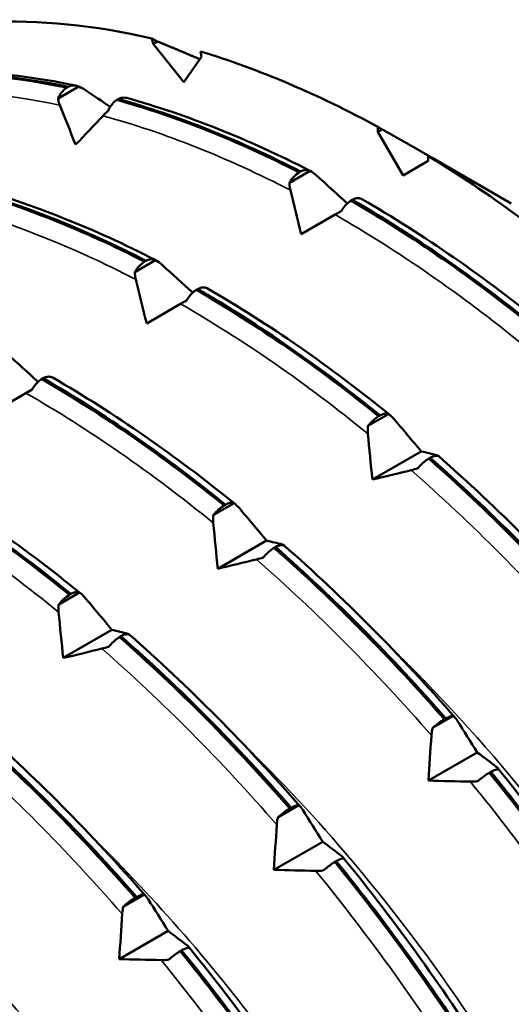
# Model space of a CAD drawing. Header units: millimetres. Extents: x 41 to 198, y 72 to 247.
# Tile 24 of 39: x 187.16 to 191.25, y 115 to 123.19. Entities that reach past the tile are written whole.
import ezdxf

# ---------------------------------------------------------------- set-up
doc = ezdxf.new("R2010")
doc.units = ezdxf.units.MM
doc.layers.add('Видимые тонкие (ГОСТ)', color=7, linetype='Continuous', lineweight=35)
doc.layers.add('Видимый контур (ГОСТ)', color=7, linetype='Continuous', lineweight=50)

msp = doc.modelspace()

# ---------------------------------------------------------------- linework, layer by layer
at = {"layer": 'Видимые тонкие (ГОСТ)'}
for points in [[(187.4971, 122.4745), (186.9939, 122.5819), (186.506, 122.6205), (186.044, 122.5892)], [(189.4122, 121.7685), (188.8883, 122.0396), (188.3658, 122.2473), (187.856, 122.387)], [(188.128, 121.0271), (187.6041, 121.2982), (187.0816, 121.5059), (186.5718, 121.6456)], [(191.3395, 120.4875), (190.8297, 120.9033), (190.3072, 121.2655), (189.7833, 121.566)], [(190.0553, 119.7461), (189.5455, 120.1618), (189.023, 120.5241), (188.4992, 120.8246)], [(188.7711, 119.0047), (188.2613, 119.4204), (187.7388, 119.7827), (187.215, 120.0832)], [(190.5079, 119.5951), (190.5007, 119.6006), (190.4935, 119.6061), (190.4863, 119.6117)], [(191.8673, 117.9796), (191.4053, 118.5111), (190.9174, 119.0025), (190.4142, 119.4429)], [(187.487, 118.2633), (186.9772, 118.679), (186.4547, 119.0412), (185.9308, 119.3417)], [(189.2235, 118.8515), (189.2163, 118.857), (189.2091, 118.8626), (189.2018, 118.8681)], [(190.5831, 117.2382), (190.1211, 117.7696), (189.6332, 118.2611), (189.13, 118.7014)], [(187.9388, 118.1084), (187.9316, 118.114), (187.9243, 118.1195), (187.9171, 118.125)], [(189.2989, 116.4968), (188.8369, 117.0282), (188.3491, 117.5197), (187.8458, 117.96)], [(188.0147, 115.7554), (187.5528, 116.2868), (187.0649, 116.7783), (186.5617, 117.2186)], [(192.1598, 115.1086), (191.7761, 115.719), (191.3552, 116.3056), (190.9059, 116.8552)], [(190.8756, 114.3672), (190.492, 114.9776), (190.071, 115.5642), (189.6217, 116.1138)], [(189.5914, 113.6258), (189.2078, 114.2362), (188.7868, 114.8228), (188.3376, 115.3724)]]:
    msp.add_open_spline(points, degree=3, dxfattribs=at)
for points, knots in [([(194.2904, 111.0153), (194.2231, 111.2885), (194.1448, 111.5645), (194.0556, 111.8419), (193.3826, 113.9342), (192.0945, 116.0815), (190.5304, 117.6859), (190.438, 117.7807), (190.3447, 117.8735), (190.2507, 117.9643)], [14.4201695, 14.4201695, 14.4201695, 14.4201695, 14.5227141, 14.5227141, 14.5227141, 15.296187, 15.296187, 15.296187, 15.3418693, 15.3418693, 15.3418693, 15.3418693]), ([(193.0075, 110.2732), (192.4957, 112.3314), (191.3492, 114.5316), (189.8667, 116.2647), (189.5775, 116.6028), (189.2761, 116.9224), (188.9661, 117.2208)], [20.7033548, 20.7033548, 20.7033548, 20.7033548, 21.4746009, 21.4746009, 21.4746009, 21.6250546, 21.6250546, 21.6250546, 21.6250546]), ([(191.7219, 109.5317), (191.2724, 111.3209), (190.3579, 113.2201), (189.1461, 114.8225), (188.6923, 115.4226), (188.1986, 115.9788), (187.6812, 116.4773)], [26.9865401, 26.9865401, 26.9865401, 26.9865401, 27.6571125, 27.6571125, 27.6571125, 27.9082399, 27.9082399, 27.9082399, 27.9082399]), ([(190.4364, 108.7904), (190.0382, 110.3752), (189.2804, 112.0465), (188.2664, 113.5204), (187.7067, 114.334), (187.0716, 115.0833), (186.3964, 115.7352)], [33.2697255, 33.2697255, 33.2697255, 33.2697255, 33.8636015, 33.8636015, 33.8636015, 34.1914252, 34.1914252, 34.1914252, 34.1914252])]:
    msp.add_open_spline(points, degree=3, knots=knots, dxfattribs=at)
at = {"layer": 'Видимый контур (ГОСТ)'}
for p, q in [((188.2709, 122.9851), (188.2617, 123.0298)), ((188.3062, 123.0055), (188.2709, 122.9851)), ((188.527, 122.6665), (188.2709, 122.9851)), ((188.6657, 122.9216), (188.6748, 122.8769)), ((188.6748, 122.8769), (188.527, 122.6665)), ((187.6548, 122.6294), (187.4828, 122.5301)), ((187.5537, 122.6211), (187.5657, 122.628)), ((187.9814, 122.5265), (187.9694, 122.5196)), ((190.1388, 122.2542), (190.1388, 122.295)), ((190.1742, 122.2746), (190.1388, 122.2542)), ((190.3479, 121.892), (190.1388, 122.2542)), ((190.5571, 122.0127), (190.3479, 121.892)), ((190.5571, 122.0536), (190.5571, 122.0127)), ((191.2468, 121.6588), (190.5954, 122.0349)), ((189.5763, 121.9294), (189.4042, 121.8301)), ((189.4843, 121.9171), (189.4963, 121.9241)), ((189.9263, 121.6894), (189.9143, 121.6824)), ((189.8343, 121.5954), (189.7833, 121.566)), ((189.7833, 121.566), (189.5026, 121.4039)), ((188.2921, 121.188), (188.1201, 121.0886)), ((188.2001, 121.1757), (188.2121, 121.1826)), ((188.6421, 120.948), (188.6301, 120.941)), ((188.5501, 120.854), (188.4992, 120.8246)), ((188.4992, 120.8246), (188.2184, 120.6625)), ((187.3579, 120.2065), (187.3459, 120.1996)), ((187.2659, 120.1126), (187.215, 120.0832)), ((187.215, 120.0832), (186.9343, 119.9211)), ((190.2279, 119.9096), (190.0558, 119.8103)), ((190.145, 119.8907), (190.157, 119.8976)), ((190.4983, 119.5993), (190.0929, 119.3652)), ((190.5727, 119.5461), (190.5607, 119.5392)), ((188.9437, 119.1682), (188.7716, 119.0689)), ((188.8608, 119.1492), (188.8728, 119.1562)), ((189.2141, 118.8578), (188.8087, 118.6238)), ((189.2886, 118.8047), (189.2766, 118.7978)), ((187.6595, 118.4268), (187.4874, 118.3274)), ((187.5767, 118.4078), (187.5887, 118.4148)), ((187.9299, 118.1164), (187.5246, 117.8824)), ((188.0044, 118.0633), (187.9924, 118.0564)), ((190.7654, 117.4007), (190.5933, 117.3014)), ((190.6911, 117.3728), (190.7031, 117.3797)), ((190.9645, 117.0974), (190.5591, 116.8634)), ((191.077, 116.9359), (191.065, 116.929)), ((189.4812, 116.6593), (189.3092, 116.56)), ((189.4069, 116.6314), (189.4189, 116.6383)), ((189.6803, 116.356), (189.275, 116.122)), ((189.7928, 116.1945), (189.7808, 116.1875)), ((188.1971, 115.9179), (188.025, 115.8185)), ((188.1227, 115.8899), (188.1347, 115.8969)), ((188.3961, 115.6146), (187.9908, 115.3806)), ((188.5087, 115.4531), (188.4967, 115.4461))]:
    msp.add_line(p, q, dxfattribs=at)
for start_param, end_param in [(5.788302, 5.99267), (5.526503, 5.730871), (5.264704, 5.469071)]:
    msp.add_ellipse((190.3479, 113.7678), major_axis=(-5.15, 8.9201), ratio=0.57735, start_param=start_param, end_param=end_param, dxfattribs=at)
for points, weights in [([(188.2617, 123.0298), (188.284, 123.0177), (188.3062, 123.0055)], [1, 1.0000801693, 1.00015441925]), ([(188.3062, 123.0055), (188.4865, 122.9311), (188.6612, 122.8574)], [1.00031164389, 1.00101500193, 1.00147462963]), ([(190.1388, 122.295), (190.1566, 122.2848), (190.1742, 122.2746)], [1, 1.00008016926, 1.00015441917]), ([(190.1742, 122.2746), (190.3894, 122.1538), (190.5954, 122.0349)], [1.00031164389, 1.00124450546, 1.00174862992]), ([(190.5924, 122.0331), (190.5748, 122.0433), (190.5571, 122.0536)], [1.00015441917, 1.00008016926, 1]), ([(190.5954, 122.0349), (190.5954, 122.0349), (190.5924, 122.0331)], [1.00174862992, 1.00124450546, 1.00031164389])]:
    msp.add_rational_spline(points, weights, degree=2, dxfattribs=at)
for points in [[(186.1391, 122.7329), (186.5897, 122.761), (187.0644, 122.7234), (187.5537, 122.6211)], [(187.5657, 122.628), (187.0764, 122.7303), (186.6017, 122.7679), (186.1511, 122.7399)], [(186.1937, 122.7516), (186.6526, 122.7801), (187.1366, 122.7416), (187.6309, 122.6383)], [(187.6548, 122.6294), (187.6739, 122.6218), (187.6932, 122.6114), (187.7122, 122.5987)], [(187.7122, 122.5987), (187.7799, 122.5532), (187.8475, 122.5076), (187.9151, 122.4619)], [(187.6281, 122.1476), (187.5839, 122.2565), (187.5403, 122.3655), (187.4971, 122.4745)], [(187.9694, 122.5196), (188.466, 122.3813), (188.9744, 122.179), (189.4843, 121.9171)], [(189.4963, 121.9241), (188.9864, 122.1859), (188.478, 122.3882), (187.9814, 122.5265)], [(188.0522, 122.5356), (188.5516, 122.3964), (189.0637, 122.1926), (189.5736, 121.9309)], [(187.856, 122.387), (187.7799, 122.3072), (187.7039, 122.2273), (187.6281, 122.1476)], [(187.8985, 122.4287), (187.8838, 122.4151), (187.8694, 122.4011), (187.856, 122.387)], [(189.5763, 121.9294), (189.5935, 121.92), (189.6107, 121.9076), (189.6273, 121.8927)], [(189.6273, 121.8927), (189.7131, 121.8152), (189.7989, 121.7375), (189.8845, 121.6594)], [(186.6852, 121.7782), (187.1819, 121.6398), (187.6903, 121.4376), (188.2001, 121.1757)], [(188.2121, 121.1826), (187.7023, 121.4445), (187.1939, 121.6468), (186.6972, 121.7851)], [(186.768, 121.7941), (187.2674, 121.655), (187.7795, 121.4512), (188.2895, 121.1895)], [(189.5026, 121.4039), (189.472, 121.5255), (189.4418, 121.647), (189.4122, 121.7685)], [(189.9143, 121.6824), (190.4241, 121.3877), (190.9325, 121.0351), (191.4292, 120.6321)], [(191.4412, 120.639), (190.9445, 121.042), (190.4361, 121.3946), (189.9263, 121.6894)], [(190.0062, 121.6948), (190.5169, 121.3996), (191.0277, 121.0451), (191.5237, 120.6423)], [(188.2921, 121.188), (188.3093, 121.1786), (188.3265, 121.1662), (188.3431, 121.1513)], [(188.3431, 121.1513), (188.4289, 121.0738), (188.5147, 120.996), (188.6003, 120.9179)], [(188.2184, 120.6625), (188.1878, 120.784), (188.1576, 120.9056), (188.128, 121.0271)], [(188.6301, 120.941), (189.14, 120.6463), (189.6484, 120.2937), (190.145, 119.8907)], [(190.157, 119.8976), (189.6604, 120.3006), (189.152, 120.6532), (188.6421, 120.948)], [(188.722, 120.9534), (189.2327, 120.6582), (189.7436, 120.3037), (190.2395, 119.9009)], [(187.0589, 120.4098), (187.1447, 120.3324), (187.2305, 120.2546), (187.3162, 120.1765)], [(187.3459, 120.1996), (187.8558, 119.9049), (188.3642, 119.5522), (188.8608, 119.1492)], [(188.8728, 119.1562), (188.3762, 119.5592), (187.8678, 119.9118), (187.3579, 120.2065)], [(187.4379, 120.212), (187.9485, 119.9168), (188.4594, 119.5622), (188.9553, 119.1595)], [(190.2279, 119.9096), (190.2426, 119.8994), (190.257, 119.8862), (190.2704, 119.8703)], [(190.2704, 119.8703), (190.3465, 119.7804), (190.4225, 119.69), (190.4983, 119.5993)], [(190.0929, 119.3652), (190.0799, 119.4922), (190.0674, 119.6192), (190.0553, 119.7461)], [(190.4983, 119.5993), (190.5425, 119.5888), (190.5862, 119.578), (190.6293, 119.567)], [(190.5607, 119.5392), (191.05, 119.1087), (191.5247, 118.6303), (191.9753, 118.1142)], [(191.9873, 118.1211), (191.5367, 118.6373), (191.062, 119.1156), (190.5727, 119.5461)], [(190.6409, 119.5617), (191.1335, 119.129), (191.6133, 118.6454), (192.0658, 118.1262)], [(186.0617, 119.4582), (186.5716, 119.1634), (187.08, 118.8108), (187.5767, 118.4078)], [(187.5887, 118.4148), (187.092, 118.8178), (186.5836, 119.1704), (186.0737, 119.4651)], [(186.1537, 119.4706), (186.6643, 119.1754), (187.1752, 118.8208), (187.6712, 118.418)], [(190.4142, 119.4429), (190.307, 119.4168), (190.1999, 119.391), (190.0929, 119.3652)], [(190.4716, 119.4589), (190.4525, 119.4529), (190.4332, 119.4475), (190.4142, 119.4429)], [(188.9437, 119.1682), (188.9584, 119.158), (188.9728, 119.1448), (188.9862, 119.1289)], [(188.9862, 119.1289), (189.0623, 119.039), (189.1383, 118.9486), (189.2141, 118.8578)], [(188.8087, 118.6238), (188.7957, 118.7508), (188.7832, 118.8778), (188.7711, 119.0047)], [(189.2141, 118.8578), (189.2583, 118.8473), (189.302, 118.8366), (189.3451, 118.8256)], [(189.2766, 118.7978), (189.7658, 118.3673), (190.2405, 117.8889), (190.6911, 117.3728)], [(190.7031, 117.3797), (190.2525, 117.8958), (189.7778, 118.3742), (189.2886, 118.8047)], [(189.3567, 118.8203), (189.8493, 118.3876), (190.3291, 117.904), (190.7816, 117.3848)], [(189.1874, 118.7174), (189.1683, 118.7114), (189.149, 118.706), (189.13, 118.7014)], [(189.13, 118.7014), (189.0229, 118.6754), (188.9157, 118.6495), (188.8087, 118.6238)], [(187.6595, 118.4268), (187.6743, 118.4166), (187.6886, 118.4034), (187.7021, 118.3875)], [(187.7021, 118.3875), (187.7782, 118.2975), (187.8542, 118.2072), (187.9299, 118.1164)], [(187.5246, 117.8824), (187.5116, 118.0094), (187.499, 118.1364), (187.487, 118.2633)], [(187.9299, 118.1164), (187.9741, 118.1059), (188.0178, 118.0952), (188.0609, 118.0842)], [(187.9924, 118.0564), (188.4817, 117.6259), (188.9564, 117.1475), (189.4069, 116.6314)], [(189.4189, 116.6383), (188.9684, 117.1544), (188.4937, 117.6328), (188.0044, 118.0633)], [(188.0726, 118.0788), (188.5651, 117.6462), (189.0449, 117.1626), (189.4974, 116.6434)], [(187.9032, 117.976), (187.8841, 117.97), (187.8648, 117.9646), (187.8458, 117.96)], [(187.8458, 117.96), (187.7387, 117.934), (187.6315, 117.9081), (187.5246, 117.8824)], [(190.7654, 117.4007), (190.7773, 117.3908), (190.7883, 117.3779), (190.7982, 117.3624)], [(186.7082, 117.315), (187.1975, 116.8844), (187.6722, 116.4061), (188.1227, 115.8899)], [(188.1347, 115.8969), (187.6842, 116.413), (187.2095, 116.8914), (186.7202, 117.3219)], [(186.7884, 117.3374), (187.2809, 116.9048), (187.7607, 116.4212), (188.2132, 115.902)], [(190.7982, 117.3624), (190.8538, 117.2745), (190.9093, 117.1861), (190.9645, 117.0974)], [(190.5591, 116.8634), (190.5667, 116.9884), (190.5747, 117.1133), (190.5831, 117.2382)], [(190.9645, 117.0974), (191.0172, 117.0583), (191.0694, 117.0189), (191.121, 116.9794)], [(191.065, 116.929), (191.5013, 116.3926), (191.9109, 115.8216), (192.2856, 115.228)], [(192.2976, 115.235), (191.9229, 115.8285), (191.5133, 116.3995), (191.077, 116.9359)], [(191.1325, 116.9684), (191.5732, 116.4279), (191.9887, 115.8489), (192.366, 115.25)], [(190.9059, 116.8552), (190.7903, 116.8578), (190.6746, 116.8605), (190.5591, 116.8634)], [(190.9673, 116.8576), (190.9471, 116.8556), (190.9264, 116.8548), (190.9059, 116.8552)], [(189.4812, 116.6593), (189.4931, 116.6494), (189.5042, 116.6365), (189.514, 116.621)], [(189.514, 116.621), (189.5697, 116.5331), (189.6251, 116.4447), (189.6803, 116.356)], [(189.275, 116.122), (189.2825, 116.2469), (189.2905, 116.3719), (189.2989, 116.4968)], [(189.6803, 116.356), (189.733, 116.3168), (189.7852, 116.2775), (189.8368, 116.238)], [(189.7808, 116.1875), (190.2171, 115.6511), (190.6267, 115.0802), (191.0014, 114.4866)], [(191.0134, 114.4935), (190.6387, 115.0871), (190.2291, 115.6581), (189.7928, 116.1945)], [(189.8484, 116.227), (190.2891, 115.6865), (190.7045, 115.1075), (191.0818, 114.5085)], [(189.6217, 116.1138), (189.5061, 116.1163), (189.3904, 116.1191), (189.275, 116.122)], [(189.6831, 116.1162), (189.6629, 116.1142), (189.6422, 116.1134), (189.6217, 116.1138)], [(188.1971, 115.9179), (188.2089, 115.908), (188.22, 115.8951), (188.2298, 115.8795)], [(188.2298, 115.8795), (188.2855, 115.7916), (188.3409, 115.7033), (188.3961, 115.6146)], [(187.9908, 115.3806), (187.9983, 115.5055), (188.0063, 115.6305), (188.0147, 115.7554)], [(188.3961, 115.6146), (188.4489, 115.5754), (188.501, 115.5361), (188.5527, 115.4966)], [(188.4967, 115.4461), (188.933, 114.9097), (189.3426, 114.3387), (189.7172, 113.7452)], [(189.7293, 113.7521), (189.3546, 114.3457), (188.945, 114.9167), (188.5087, 115.4531)], [(188.5642, 115.4856), (189.0049, 114.9451), (189.4203, 114.3661), (189.7976, 113.7671)], [(188.3376, 115.3724), (188.2219, 115.3749), (188.1063, 115.3776), (187.9908, 115.3806)], [(188.399, 115.3748), (188.3787, 115.3728), (188.358, 115.3719), (188.3376, 115.3724)]]:
    msp.add_open_spline(points, degree=3, dxfattribs=at)
for points, knots in [([(187.5657, 122.628), (187.579, 122.6349), (187.5928, 122.6389), (187.6199, 122.6409), (187.6331, 122.6389), (187.6486, 122.6326), (187.6518, 122.6311), (187.6548, 122.6294)], [-0.01787812, -0.01787812, -0.01787812, -0.01787812, -0.01226619, -0.01226619, -0.00665478, -0.00665478, -0.00518933, -0.00518933, -0.00518933, -0.00518933]), ([(187.4828, 122.5301), (187.4833, 122.5314), (187.4838, 122.5327), (187.4916, 122.5511), (187.5007, 122.567), (187.5238, 122.5975), (187.5382, 122.6111), (187.5537, 122.6211)], [-0.01270114, -0.01270114, -0.01270114, -0.01270114, -0.01227254, -0.01227254, -0.00665765, -0.00665765, 0, 0, 0, 0]), ([(187.4971, 122.4745), (187.4916, 122.4885), (187.4873, 122.5027), (187.4839, 122.5213), (187.4832, 122.5257), (187.4828, 122.5301)], [-0.020025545, -0.020025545, -0.020025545, -0.020025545, -0.015139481, -0.015139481, -0.013604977, -0.013604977, -0.013604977, -0.013604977]), ([(187.9694, 122.5196), (187.9563, 122.5112), (187.944, 122.5002), (187.9219, 122.4738), (187.9122, 122.4586), (187.9023, 122.4376), (187.9003, 122.4332), (187.8985, 122.4287)], [-0.01787812, -0.01787812, -0.01787812, -0.01787812, -0.01226619, -0.01226619, -0.00665478, -0.00665478, -0.00518933, -0.00518933, -0.00518933, -0.00518933]), ([(188.0522, 122.5356), (188.0448, 122.5376), (188.0373, 122.5386), (188.0136, 122.5388), (187.9972, 122.5347), (187.9814, 122.5265)], [-0.009884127, -0.009884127, -0.009884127, -0.009884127, -0.006657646, -0.006657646, 0, 0, 0, 0]), ([(189.4042, 121.8301), (189.405, 121.8313), (189.4057, 121.8325), (189.416, 121.8498), (189.427, 121.8649), (189.4532, 121.8941), (189.4686, 121.9073), (189.4843, 121.9171)], [-0.01270114, -0.01270114, -0.01270114, -0.01270114, -0.01227254, -0.01227254, -0.00665765, -0.00665765, 0, 0, 0, 0]), ([(189.4963, 121.9241), (189.5095, 121.931), (189.5226, 121.9353), (189.5472, 121.9384), (189.5586, 121.9372), (189.5714, 121.9321), (189.5739, 121.9308), (189.5763, 121.9294)], [-0.01787812, -0.01787812, -0.01787812, -0.01787812, -0.01226619, -0.01226619, -0.00665478, -0.00665478, -0.00518933, -0.00518933, -0.00518933, -0.00518933]), ([(189.4122, 121.7685), (189.4083, 121.7841), (189.4058, 121.7999), (189.4044, 121.8203), (189.4042, 121.8252), (189.4042, 121.8301)], [-0.020025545, -0.020025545, -0.020025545, -0.020025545, -0.015139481, -0.015139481, -0.013604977, -0.013604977, -0.013604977, -0.013604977]), ([(189.9143, 121.6824), (189.9011, 121.6741), (189.888, 121.6634), (189.8634, 121.6381), (189.852, 121.6236), (189.8392, 121.6038), (189.8367, 121.5996), (189.8343, 121.5954)], [-0.01787812, -0.01787812, -0.01787812, -0.01787812, -0.01226619, -0.01226619, -0.00665478, -0.00665478, -0.00518933, -0.00518933, -0.00518933, -0.00518933]), ([(190.0062, 121.6948), (190.0055, 121.6952), (190.0049, 121.6956), (189.9946, 121.701), (189.9836, 121.7033), (189.9573, 121.7022), (189.942, 121.6976), (189.9263, 121.6894)], [-0.0126753, -0.0126753, -0.0126753, -0.0126753, -0.01227254, -0.01227254, -0.00665765, -0.00665765, 0, 0, 0, 0]), ([(188.1201, 121.0886), (188.1208, 121.0899), (188.1215, 121.0911), (188.1318, 121.1084), (188.1428, 121.1234), (188.1691, 121.1526), (188.1845, 121.1659), (188.2001, 121.1757)], [-0.01270114, -0.01270114, -0.01270114, -0.01270114, -0.01227254, -0.01227254, -0.00665765, -0.00665765, 0, 0, 0, 0]), ([(188.2121, 121.1826), (188.2253, 121.1896), (188.2384, 121.1939), (188.263, 121.197), (188.2744, 121.1957), (188.2872, 121.1906), (188.2897, 121.1894), (188.2921, 121.188)], [-0.01787812, -0.01787812, -0.01787812, -0.01787812, -0.01226619, -0.01226619, -0.00665478, -0.00665478, -0.00518933, -0.00518933, -0.00518933, -0.00518933]), ([(188.128, 121.0271), (188.1242, 121.0427), (188.1216, 121.0585), (188.1202, 121.0789), (188.1201, 121.0838), (188.1201, 121.0886)], [-0.020025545, -0.020025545, -0.020025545, -0.020025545, -0.015139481, -0.015139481, -0.013604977, -0.013604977, -0.013604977, -0.013604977]), ([(188.6301, 120.941), (188.6169, 120.9327), (188.6039, 120.922), (188.5792, 120.8966), (188.5678, 120.8822), (188.5551, 120.8624), (188.5525, 120.8582), (188.5501, 120.854)], [-0.01787812, -0.01787812, -0.01787812, -0.01787812, -0.01226619, -0.01226619, -0.00665478, -0.00665478, -0.00518933, -0.00518933, -0.00518933, -0.00518933]), ([(188.722, 120.9534), (188.7214, 120.9538), (188.7207, 120.9542), (188.7104, 120.9596), (188.6994, 120.9619), (188.6732, 120.9608), (188.6578, 120.9562), (188.6421, 120.948)], [-0.0126753, -0.0126753, -0.0126753, -0.0126753, -0.01227254, -0.01227254, -0.00665765, -0.00665765, 0, 0, 0, 0]), ([(187.3459, 120.1996), (187.3327, 120.1913), (187.3197, 120.1806), (187.295, 120.1552), (187.2836, 120.1407), (187.2709, 120.121), (187.2683, 120.1168), (187.2659, 120.1126)], [-0.01787812, -0.01787812, -0.01787812, -0.01787812, -0.01226619, -0.01226619, -0.00665478, -0.00665478, -0.00518933, -0.00518933, -0.00518933, -0.00518933]), ([(187.4379, 120.212), (187.4372, 120.2124), (187.4365, 120.2128), (187.4263, 120.2181), (187.4152, 120.2204), (187.389, 120.2193), (187.3736, 120.2148), (187.3579, 120.2065)], [-0.0126753, -0.0126753, -0.0126753, -0.0126753, -0.01227254, -0.01227254, -0.00665765, -0.00665765, 0, 0, 0, 0]), ([(190.0558, 119.8103), (190.0567, 119.8114), (190.0576, 119.8125), (190.0704, 119.8279), (190.0834, 119.8415), (190.1128, 119.8684), (190.1292, 119.8809), (190.145, 119.8907)], [-0.01270114, -0.01270114, -0.01270114, -0.01270114, -0.01227254, -0.01227254, -0.00665765, -0.00665765, 0, 0, 0, 0]), ([(190.157, 119.8976), (190.1701, 119.9047), (190.1824, 119.9095), (190.2045, 119.9144), (190.2142, 119.9144), (190.2241, 119.9114), (190.2261, 119.9106), (190.2279, 119.9096)], [-0.01787812, -0.01787812, -0.01787812, -0.01787812, -0.01226619, -0.01226619, -0.00665478, -0.00665478, -0.00518933, -0.00518933, -0.00518933, -0.00518933]), ([(190.0553, 119.7461), (190.0538, 119.7624), (190.0534, 119.7789), (190.0547, 119.8002), (190.0552, 119.8052), (190.0558, 119.8103)], [-0.020025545, -0.020025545, -0.020025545, -0.020025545, -0.015139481, -0.015139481, -0.013604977, -0.013604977, -0.013604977, -0.013604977]), ([(190.5607, 119.5392), (190.5474, 119.531), (190.5336, 119.5208), (190.5065, 119.4973), (190.4933, 119.4841), (190.4778, 119.4663), (190.4746, 119.4626), (190.4716, 119.4589)], [-0.01787812, -0.01787812, -0.01787812, -0.01787812, -0.01226619, -0.01226619, -0.00665478, -0.00665478, -0.00518933, -0.00518933, -0.00518933, -0.00518933]), ([(190.6436, 119.5582), (190.6431, 119.5585), (190.6426, 119.5588), (190.6348, 119.5623), (190.6258, 119.5632), (190.6027, 119.5598), (190.5882, 119.5545), (190.5727, 119.5461)], [-0.01270114, -0.01270114, -0.01270114, -0.01270114, -0.01227254, -0.01227254, -0.00665765, -0.00665765, 0, 0, 0, 0]), ([(190.6293, 119.567), (190.6348, 119.5656), (190.6391, 119.5636), (190.6425, 119.5601), (190.6432, 119.5592), (190.6436, 119.5582)], [-0.020025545, -0.020025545, -0.020025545, -0.020025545, -0.015139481, -0.015139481, -0.013604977, -0.013604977, -0.013604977, -0.013604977]), ([(188.7716, 119.0689), (188.7725, 119.07), (188.7734, 119.0711), (188.7863, 119.0865), (188.7992, 119.1001), (188.8286, 119.127), (188.845, 119.1395), (188.8608, 119.1492)], [-0.01270114, -0.01270114, -0.01270114, -0.01270114, -0.01227254, -0.01227254, -0.00665765, -0.00665765, 0, 0, 0, 0]), ([(188.8728, 119.1562), (188.8859, 119.1632), (188.8982, 119.1681), (188.9204, 119.173), (188.93, 119.173), (188.94, 119.17), (188.9419, 119.1692), (188.9437, 119.1682)], [-0.01787812, -0.01787812, -0.01787812, -0.01787812, -0.01226619, -0.01226619, -0.00665478, -0.00665478, -0.00518933, -0.00518933, -0.00518933, -0.00518933]), ([(188.7711, 119.0047), (188.7696, 119.021), (188.7692, 119.0375), (188.7705, 119.0588), (188.771, 119.0638), (188.7716, 119.0689)], [-0.020025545, -0.020025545, -0.020025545, -0.020025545, -0.015139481, -0.015139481, -0.013604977, -0.013604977, -0.013604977, -0.013604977]), ([(189.2766, 118.7978), (189.2632, 118.7896), (189.2494, 118.7794), (189.2223, 118.7559), (189.2091, 118.7427), (189.1936, 118.7249), (189.1905, 118.7212), (189.1874, 118.7174)], [-0.01787812, -0.01787812, -0.01787812, -0.01787812, -0.01226619, -0.01226619, -0.00665478, -0.00665478, -0.00518933, -0.00518933, -0.00518933, -0.00518933]), ([(189.3595, 118.8168), (189.3589, 118.8171), (189.3584, 118.8173), (189.3506, 118.8209), (189.3416, 118.8218), (189.3185, 118.8184), (189.3041, 118.8131), (189.2886, 118.8047)], [-0.01270114, -0.01270114, -0.01270114, -0.01270114, -0.01227254, -0.01227254, -0.00665765, -0.00665765, 0, 0, 0, 0]), ([(189.3451, 118.8256), (189.3507, 118.8242), (189.3549, 118.8222), (189.3583, 118.8187), (189.359, 118.8178), (189.3595, 118.8168)], [-0.020025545, -0.020025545, -0.020025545, -0.020025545, -0.015139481, -0.015139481, -0.013604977, -0.013604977, -0.013604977, -0.013604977]), ([(187.4874, 118.3274), (187.4883, 118.3285), (187.4892, 118.3296), (187.5021, 118.3451), (187.515, 118.3587), (187.5444, 118.3856), (187.5608, 118.3981), (187.5767, 118.4078)], [-0.01270114, -0.01270114, -0.01270114, -0.01270114, -0.01227254, -0.01227254, -0.00665765, -0.00665765, 0, 0, 0, 0]), ([(187.5887, 118.4148), (187.6017, 118.4218), (187.614, 118.4267), (187.6362, 118.4316), (187.6458, 118.4316), (187.6558, 118.4285), (187.6577, 118.4277), (187.6595, 118.4268)], [-0.01787812, -0.01787812, -0.01787812, -0.01787812, -0.01226619, -0.01226619, -0.00665478, -0.00665478, -0.00518933, -0.00518933, -0.00518933, -0.00518933]), ([(187.487, 118.2633), (187.4854, 118.2796), (187.485, 118.296), (187.4864, 118.3173), (187.4868, 118.3224), (187.4874, 118.3274)], [-0.020025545, -0.020025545, -0.020025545, -0.020025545, -0.015139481, -0.015139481, -0.013604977, -0.013604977, -0.013604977, -0.013604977]), ([(187.9924, 118.0564), (187.979, 118.0482), (187.9653, 118.038), (187.9381, 118.0145), (187.9249, 118.0013), (187.9094, 117.9835), (187.9063, 117.9798), (187.9032, 117.976)], [-0.01787812, -0.01787812, -0.01787812, -0.01787812, -0.01226619, -0.01226619, -0.00665478, -0.00665478, -0.00518933, -0.00518933, -0.00518933, -0.00518933]), ([(188.0753, 118.0754), (188.0748, 118.0756), (188.0742, 118.0759), (188.0665, 118.0795), (188.0574, 118.0804), (188.0343, 118.0769), (188.0199, 118.0717), (188.0044, 118.0633)], [-0.01270114, -0.01270114, -0.01270114, -0.01270114, -0.01227254, -0.01227254, -0.00665765, -0.00665765, 0, 0, 0, 0]), ([(188.0609, 118.0842), (188.0665, 118.0828), (188.0707, 118.0808), (188.0742, 118.0773), (188.0748, 118.0763), (188.0753, 118.0754)], [-0.020025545, -0.020025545, -0.020025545, -0.020025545, -0.015139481, -0.015139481, -0.013604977, -0.013604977, -0.013604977, -0.013604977]), ([(190.7031, 117.3797), (190.716, 117.3869), (190.7277, 117.3925), (190.7475, 117.3998), (190.7555, 117.4016), (190.7628, 117.4013), (190.7642, 117.4011), (190.7654, 117.4007)], [-0.01787812, -0.01787812, -0.01787812, -0.01787812, -0.01226619, -0.01226619, -0.00665478, -0.00665478, -0.00518933, -0.00518933, -0.00518933, -0.00518933]), ([(190.5933, 117.3014), (190.5944, 117.3023), (190.5955, 117.3032), (190.6107, 117.3162), (190.6255, 117.3279), (190.6578, 117.3517), (190.6751, 117.3632), (190.6911, 117.3728)], [-0.01270114, -0.01270114, -0.01270114, -0.01270114, -0.01227254, -0.01227254, -0.00665765, -0.00665765, 0, 0, 0, 0]), ([(190.5831, 117.2382), (190.5842, 117.2542), (190.5863, 117.2704), (190.5908, 117.2914), (190.592, 117.2964), (190.5933, 117.3014)], [-0.020025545, -0.020025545, -0.020025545, -0.020025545, -0.015139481, -0.015139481, -0.013604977, -0.013604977, -0.013604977, -0.013604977]), ([(191.065, 116.929), (191.0515, 116.9209), (191.0371, 116.9114), (191.0076, 116.8904), (190.9928, 116.8789), (190.9747, 116.8639), (190.971, 116.8608), (190.9673, 116.8576)], [-0.01787812, -0.01787812, -0.01787812, -0.01787812, -0.01226619, -0.01226619, -0.00665478, -0.00665478, -0.00518933, -0.00518933, -0.00518933, -0.00518933]), ([(191.1394, 116.957), (191.139, 116.9571), (191.1387, 116.9572), (191.1333, 116.9582), (191.126, 116.9572), (191.1059, 116.9507), (191.0924, 116.9445), (191.077, 116.9359)], [-0.01270114, -0.01270114, -0.01270114, -0.01270114, -0.01227254, -0.01227254, -0.00665765, -0.00665765, 0, 0, 0, 0]), ([(191.121, 116.9794), (191.1276, 116.9743), (191.1329, 116.9688), (191.1377, 116.9609), (191.1386, 116.9589), (191.1394, 116.957)], [-0.020025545, -0.020025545, -0.020025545, -0.020025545, -0.015139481, -0.015139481, -0.013604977, -0.013604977, -0.013604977, -0.013604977]), ([(189.4189, 116.6383), (189.4318, 116.6455), (189.4435, 116.6511), (189.4633, 116.6584), (189.4713, 116.6602), (189.4787, 116.6599), (189.48, 116.6597), (189.4812, 116.6593)], [-0.01787812, -0.01787812, -0.01787812, -0.01787812, -0.01226619, -0.01226619, -0.00665478, -0.00665478, -0.00518933, -0.00518933, -0.00518933, -0.00518933]), ([(189.3092, 116.56), (189.3102, 116.5609), (189.3113, 116.5618), (189.3265, 116.5748), (189.3413, 116.5864), (189.3736, 116.6102), (189.3909, 116.6218), (189.4069, 116.6314)], [-0.01270114, -0.01270114, -0.01270114, -0.01270114, -0.01227254, -0.01227254, -0.00665765, -0.00665765, 0, 0, 0, 0]), ([(189.2989, 116.4968), (189.3, 116.5128), (189.3022, 116.529), (189.3066, 116.55), (189.3078, 116.555), (189.3092, 116.56)], [-0.020025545, -0.020025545, -0.020025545, -0.020025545, -0.015139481, -0.015139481, -0.013604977, -0.013604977, -0.013604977, -0.013604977]), ([(189.7808, 116.1875), (189.7673, 116.1795), (189.7529, 116.17), (189.7235, 116.1489), (189.7086, 116.1375), (189.6905, 116.1225), (189.6868, 116.1193), (189.6831, 116.1162)], [-0.01787812, -0.01787812, -0.01787812, -0.01787812, -0.01226619, -0.01226619, -0.00665478, -0.00665478, -0.00518933, -0.00518933, -0.00518933, -0.00518933]), ([(189.8552, 116.2155), (189.8549, 116.2156), (189.8545, 116.2157), (189.8491, 116.2168), (189.8419, 116.2158), (189.8217, 116.2093), (189.8082, 116.203), (189.7928, 116.1945)], [-0.01270114, -0.01270114, -0.01270114, -0.01270114, -0.01227254, -0.01227254, -0.00665765, -0.00665765, 0, 0, 0, 0]), ([(189.8368, 116.238), (189.8435, 116.2329), (189.8488, 116.2274), (189.8535, 116.2195), (189.8545, 116.2175), (189.8552, 116.2155)], [-0.020025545, -0.020025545, -0.020025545, -0.020025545, -0.015139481, -0.015139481, -0.013604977, -0.013604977, -0.013604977, -0.013604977]), ([(188.025, 115.8185), (188.026, 115.8195), (188.0271, 115.8204), (188.0423, 115.8333), (188.0571, 115.845), (188.0894, 115.8688), (188.1067, 115.8804), (188.1227, 115.8899)], [-0.01270114, -0.01270114, -0.01270114, -0.01270114, -0.01227254, -0.01227254, -0.00665765, -0.00665765, 0, 0, 0, 0]), ([(188.1347, 115.8969), (188.1477, 115.9041), (188.1593, 115.9096), (188.1791, 115.917), (188.1871, 115.9187), (188.1945, 115.9184), (188.1958, 115.9182), (188.1971, 115.9179)], [-0.01787812, -0.01787812, -0.01787812, -0.01787812, -0.01226619, -0.01226619, -0.00665478, -0.00665478, -0.00518933, -0.00518933, -0.00518933, -0.00518933]), ([(188.0147, 115.7554), (188.0158, 115.7714), (188.018, 115.7876), (188.0225, 115.8086), (188.0237, 115.8136), (188.025, 115.8185)], [-0.020025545, -0.020025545, -0.020025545, -0.020025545, -0.015139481, -0.015139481, -0.013604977, -0.013604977, -0.013604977, -0.013604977]), ([(188.4967, 115.4461), (188.4832, 115.4381), (188.4687, 115.4286), (188.4393, 115.4075), (188.4244, 115.3961), (188.4063, 115.381), (188.4026, 115.3779), (188.399, 115.3748)], [-0.01787812, -0.01787812, -0.01787812, -0.01787812, -0.01226619, -0.01226619, -0.00665478, -0.00665478, -0.00518933, -0.00518933, -0.00518933, -0.00518933]), ([(188.571, 115.4741), (188.5707, 115.4742), (188.5703, 115.4743), (188.5649, 115.4754), (188.5577, 115.4743), (188.5375, 115.4678), (188.524, 115.4616), (188.5087, 115.4531)], [-0.01270114, -0.01270114, -0.01270114, -0.01270114, -0.01227254, -0.01227254, -0.00665765, -0.00665765, 0, 0, 0, 0]), ([(188.5527, 115.4966), (188.5593, 115.4915), (188.5646, 115.4859), (188.5693, 115.478), (188.5703, 115.4761), (188.571, 115.4741)], [-0.020025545, -0.020025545, -0.020025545, -0.020025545, -0.015139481, -0.015139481, -0.013604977, -0.013604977, -0.013604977, -0.013604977])]:
    msp.add_open_spline(points, degree=3, knots=knots, dxfattribs=at)

doc.saveas('drawing.dxf')
